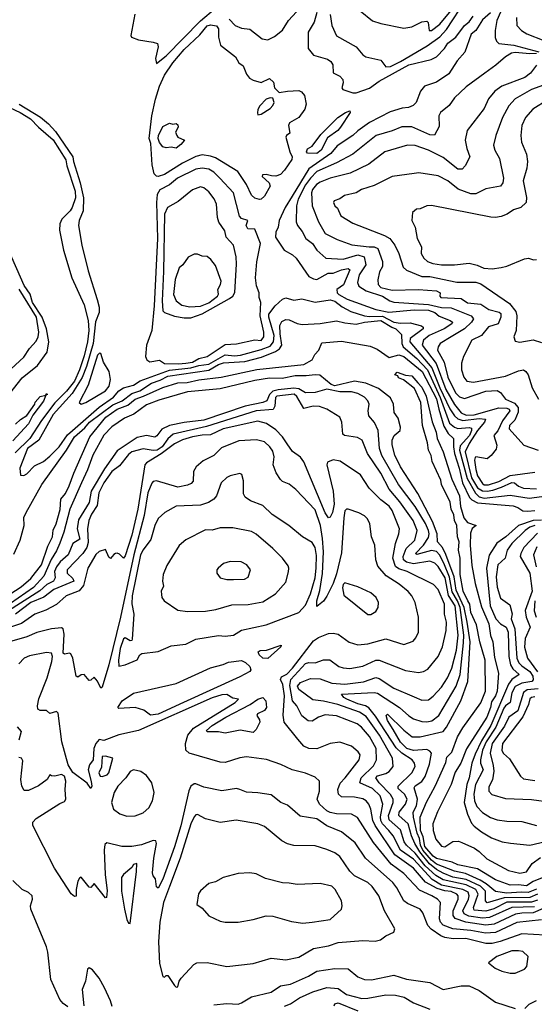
# Model space of a CAD drawing. Extents: x 1246169 to 1426871, y 660025 to 763458.
# Tile 141 of 256: x 1301221 to 1304362, y 714504 to 720511. Entities that reach past the tile are written whole.
import ezdxf

# ---------------------------------------------------------------- set-up
doc = ezdxf.new("R2010")
doc.units = 0

msp = doc.modelspace()

# ---------------------------------------------------------------- linework, layer by layer
at = {"layer": '0CON20XD'}
for points in [[(1303116.6, 720543.4), (1303125.4, 720475.4), (1303155, 720412.9), (1303274.6, 720344.6), (1303315, 720295.8), (1303333.8, 720285), (1303424.4, 720264.4), (1303455, 720222.5), (1303485, 720226.2), (1303545, 720256.3), (1303708.4, 720351.6), (1303785, 720405.3), (1303825, 720450.3), (1303945, 720635.7)], [(1301923.8, 720545), (1301900, 720415), (1301904, 720405), (1301945, 720388.2), (1302035, 720374.4), (1302061.2, 720365), (1302066.4, 720345), (1302050.5, 720275), (1302055, 720243.8), (1302115, 720290.8), (1302325, 720504), (1302415, 720580.6)], [(1302499.6, 720515), (1302535.3, 720475.3), (1302575, 720458.4), (1302625, 720452.1), (1302700, 720395), (1302735, 720387.9), (1302775, 720407.3), (1302825, 720447.6), (1302861.5, 720505), (1302910.9, 720559.1)], [(1304095, 720552.9), (1304045, 720509.2), (1304005.5, 720444.5), (1303976.7, 720423.3), (1303937.2, 720312.8), (1303890.2, 720259.8), (1303840.1, 720179.9), (1303765, 720129), (1303691.4, 720105), (1303666.9, 720075), (1303640.6, 720005), (1303622, 719988), (1303594.7, 719975.3), (1303555, 719970.4), (1303481.5, 719948.5), (1303355, 719882.7), (1303285, 719833.5), (1303255.1, 719804.9), (1303158.2, 719741.8), (1303120.8, 719695), (1302985, 719601.4), (1302883, 719435), (1302841.6, 719365), (1302804.7, 719285), (1302797.8, 719245), (1302784.4, 719215), (1302782, 719185), (1302835, 719105.6), (1302885, 719076.9), (1302908.1, 719055), (1302986, 718945), (1303015, 718929.1), (1303035, 718926), (1303104.3, 718965), (1303135, 718964.7), (1303184.4, 718985), (1303225, 718992.5), (1303236.2, 718985), (1303196.7, 718893.3), (1303156, 718865), (1303159.4, 718845), (1303169.5, 718835), (1303218.8, 718805), (1303395, 718741.8), (1303473, 718727), (1303628.8, 718741.2), (1303715, 718738.8), (1303754.1, 718725), (1303781.2, 718701.2), (1303848.9, 718675), (1303861.5, 718665), (1303859.2, 718655), (1303811.7, 718625), (1303719.2, 718585), (1303684.7, 718555), (1303677.2, 718525), (1303762.5, 718412.5), (1303821.4, 718255), (1303875, 718162.8), (1303915, 718111.4), (1303945, 718098.5), (1303995, 718099.3), (1304145, 718143.7), (1304195, 718140.5), (1304208.3, 718135), (1304212.4, 718125), (1304167.3, 718062.7), (1304138.5, 718001.5), (1304113.9, 717975), (1304133.3, 717915), (1304128.6, 717891.4), (1304098.6, 717851.4), (1304075, 717831.4), (1304005, 717843.3), (1304000.5, 717839.5), (1303995.8, 717824.2), (1304004.1, 717765.9), (1304015, 717728), (1304045, 717680.4), (1304055, 717674), (1304082.6, 717672.6), (1304145, 717692.7), (1304215, 717729.3), (1304365, 717750.2)], [(1303035.3, 720555), (1303017.1, 720495), (1302981.6, 720435), (1302980.9, 720335), (1303013.3, 720295), (1303099.6, 720269.6), (1303120, 720255), (1303131.9, 720235), (1303135, 720186.7), (1303175, 720167.1), (1303193.8, 720145), (1303195.4, 720125), (1303186, 720096), (1303193.3, 720085), (1303253.8, 720063.8), (1303275, 720063.8), (1303355, 720093.9), (1303414.9, 720135.1), (1303595, 720235.5), (1303731.5, 720268.5), (1303765, 720284.6), (1303813.3, 720335), (1303835, 720367.1), (1303883.2, 720405), (1303935, 720475.8), (1303965, 720496.9), (1303988.3, 720531.7)], [(1303299.4, 720565), (1303374.5, 720504.5), (1303425, 720487.3), (1303565, 720460), (1303615, 720466.6), (1303675, 720498.8), (1303705, 720502.5), (1303714.3, 720494.3), (1303720, 720445), (1303735, 720445.6), (1303785, 720483.7), (1303855, 720566.2)], [(1304155, 720556.3), (1304134, 720505), (1304123.3, 720445), (1304123, 720403), (1304130.8, 720380.8), (1304146, 720366), (1304236.4, 720356.4), (1304390, 720315)], [(1304252.9, 720525), (1304256.2, 720476.2), (1304283.1, 720445), (1304315.6, 720425), (1304523.1, 720343.1)], [(1302685, 719413.8), (1302655, 719422.7), (1302635, 719440.9), (1302604.8, 719505), (1302552.5, 719585), (1302415, 719667.4), (1302385, 719678), (1302335, 719685.4), (1302295, 719677.2), (1302215, 719635.5), (1302104.6, 719565.4), (1302065, 719554.8), (1302055, 719556.5), (1302041.4, 719571.4), (1302029.2, 719625), (1302020.7, 719755), (1302010.7, 719785), (1302027, 719925), (1302050.5, 720025), (1302074.6, 720105), (1302105, 720171.8), (1302155, 720248.6), (1302225, 720329.5), (1302320.7, 720419.3), (1302365, 720473.8), (1302385, 720478.9), (1302422.8, 720472.8), (1302434.6, 720455), (1302434.3, 720405), (1302447.3, 720355), (1302538, 720285), (1302558.3, 720248.3), (1302585, 720230), (1302605, 720178.8), (1302622.5, 720155), (1302645, 720141.8), (1302695, 720128.2), (1302745, 720151.5), (1302768.9, 720128.9), (1302775.8, 720095), (1302805, 720066.7), (1302855, 720075.8), (1302925, 720078), (1302940.3, 720070.3), (1302958.7, 720048.7), (1302969.5, 719995), (1302961.8, 719965), (1302925, 719913.6), (1302867.5, 719882.5), (1302861.8, 719865), (1302870.5, 719819.5), (1302850, 719805), (1302846, 719795), (1302869.6, 719705), (1302883.9, 719675), (1302881.5, 719658.5), (1302838, 719592), (1302813, 719567), (1302785, 719555.8), (1302758.5, 719558.5), (1302725, 719567.3), (1302703.3, 719565), (1302700, 719555), (1302744, 719515), (1302749.4, 719495), (1302715, 719434.3), (1302695, 719415.7), (1302685, 719413.8)], [(1304375.8, 720305), (1304335, 720302.1), (1304245, 720310.3), (1304223.3, 720306.7), (1304186.1, 720285), (1304127.6, 720232.4), (1304060.6, 720185), (1303945, 720101.4), (1303875, 720033.3), (1303842.3, 719987.7), (1303788.6, 719945), (1303779.5, 719925), (1303781.5, 719858.5), (1303753, 719807), (1303725, 719807.5), (1303615, 719857.5), (1303553.3, 719856.7), (1303495, 719832.1), (1303395.7, 719805), (1303255, 719690), (1303155, 719636.9), (1303035, 719584.1), (1302995.6, 719544.4), (1302966.1, 719503.9), (1302920.9, 719415), (1302910.8, 719375), (1302908.3, 719278.3), (1302915.5, 719255), (1302945, 719217.9), (1302966.3, 719176.3), (1303008.5, 719145), (1303035, 719104.5), (1303090, 719055), (1303195, 719050), (1303285, 719077), (1303323.1, 719065), (1303333.5, 719015), (1303292.8, 718955), (1303283.4, 718906.6), (1303291.4, 718885), (1303335, 718856.9), (1303435.5, 718825), (1303479.2, 718795), (1303505, 718786.5), (1303715, 718772.4), (1303795.1, 718754.9), (1303855, 718752.8), (1303975.6, 718705), (1303990.5, 718685), (1303978.7, 718665), (1303935, 718623.8), (1303854, 718576), (1303786.9, 718535), (1303774.2, 718515.8), (1303770, 718495), (1303812.3, 718422.3), (1303835, 718330.8), (1303880.9, 718235), (1303905, 718209), (1303935, 718199.3), (1304065, 718245.5), (1304135, 718248.5), (1304155, 718235.7), (1304186.5, 718196.5), (1304241.1, 718171.1), (1304262.6, 718145), (1304263.4, 718116.6), (1304242.4, 718067.6), (1304211.2, 718035), (1304209.3, 718015), (1304298.1, 717915), (1304385, 717885.5)], [(1304375, 720232.5), (1304338.9, 720185), (1304305, 720158.4), (1304163.7, 720106.3), (1304120.5, 720075), (1304082.8, 720027.2), (1304055, 719968.1), (1303951.8, 719835), (1303940.4, 719775), (1303949.2, 719725), (1303967.3, 719675), (1303940.8, 719619.2), (1303921.6, 719598.4), (1303895, 719599.4), (1303805, 719669.8), (1303715, 719714), (1303635, 719743.9), (1303587.5, 719745), (1303448.6, 719705), (1303351.3, 719628.7), (1303237.1, 719575), (1303115, 719544), (1303055, 719520.6), (1303032.7, 719505), (1303007.5, 719475), (1303001.5, 719455), (1303005.2, 719375), (1303045, 719278.6), (1303086.1, 719206.1), (1303158.9, 719168.9), (1303247.6, 719137.6), (1303354.5, 719125.5), (1303385, 719125.2), (1303407.1, 719115), (1303435.3, 719035), (1303435.3, 719005), (1303417.3, 718972.7), (1303406.3, 718923.7), (1303409.7, 718895), (1303425, 718876.9), (1303495, 718860.8), (1303655, 718864), (1303765, 718856), (1303786.9, 718845), (1303785.7, 718825), (1303791.2, 718815), (1303915, 718810), (1303955, 718783.6), (1304035, 718774.8), (1304085, 718743), (1304146.4, 718726.4), (1304157.8, 718717.8), (1304157.6, 718695), (1304140.8, 718655), (1304082.5, 718637.5), (1304039.6, 718585), (1303980.9, 718555), (1303929.4, 718455), (1303917.8, 718415), (1303916.7, 718375), (1303930.9, 718330.9), (1303950.8, 718305), (1303990.9, 718299.1), (1304185, 718335.9), (1304265, 718369.2), (1304295, 718374.7), (1304310.8, 718365), (1304324, 718345), (1304349.2, 718265), (1304386.8, 718195)], [(1304485, 720136), (1304345.2, 720084.8), (1304245, 720027.6), (1304206.6, 719985), (1304167.2, 719915), (1304126.4, 719805), (1304113.1, 719745), (1304120.6, 719715), (1304148.5, 719665), (1304173.1, 719545), (1304169.4, 719515), (1304155, 719495.7), (1304065, 719478.8), (1304005, 719449.2), (1303975, 719448), (1303896.3, 719476.3), (1303835, 719527.2), (1303775, 719558.5), (1303657.4, 719577.4), (1303628.5, 719571.5), (1303495, 719553.5), (1303385, 719500), (1303308, 719475), (1303274.6, 719455.4), (1303202.5, 719437.5), (1303175, 719417.1), (1303140, 719405), (1303136.7, 719395), (1303143.8, 719375), (1303160, 719360), (1303181.4, 719315), (1303255, 719269.5), (1303446.9, 719195), (1303480, 719175), (1303509.6, 719135), (1303535.2, 719085.2), (1303561.2, 719001.2), (1303581.7, 718981.7), (1303675, 718943.3), (1303725, 718943.4), (1303889.8, 718909.8), (1304005, 718910), (1304035, 718899.1), (1304209.5, 718779.5), (1304249.6, 718729.6), (1304255.9, 718705), (1304251.4, 718615), (1304236, 718575), (1304245, 718550), (1304272.5, 718542.5), (1304355, 718558), (1304405, 718540.8)], [(1300930.8, 720080.8), (1301223.9, 719945), (1301287.1, 719905), (1301335.2, 719855.2), (1301425, 719777.4), (1301502.9, 719655), (1301509, 719619), (1301560, 719465), (1301561, 719425), (1301540.2, 719365), (1301528.2, 719345), (1301477, 719293), (1301465.3, 719265), (1301463.1, 719226.9), (1301488.1, 719105), (1301539, 718935), (1301615, 718771.9), (1301638.5, 718675), (1301642, 718615), (1301634.8, 718544.8), (1301615, 718460.4), (1301584.9, 718375.1), (1301554.6, 718305), (1301506.1, 718245), (1301435.7, 718174.3), (1301352.9, 718065), (1301282.7, 717955), (1301192.1, 717867.9)], [(1302675, 719930), (1302695, 719933.8), (1302750.5, 719969.5), (1302765, 719986.7), (1302774, 720005), (1302765, 720031.2), (1302750, 720035), (1302725, 720025.5), (1302686.9, 719985), (1302675, 719963.8), (1302672.2, 719942.2), (1302675, 719930)], [(1304445, 720022.5), (1304352.2, 719965), (1304307.1, 719915), (1304286.1, 719865), (1304280, 719805), (1304283.9, 719763.9), (1304315, 719690), (1304321.2, 719645), (1304316.2, 719605), (1304293.1, 719526.9), (1304314.7, 719425.3), (1304311.9, 719395), (1304278.8, 719365), (1304235, 719350), (1304195.5, 719324.5), (1304158.9, 719311.1), (1304125, 719303.8), (1304096, 719306), (1303735, 719377.5), (1303705, 719374.4), (1303665.9, 719355.9), (1303642.5, 719355), (1303618.8, 719335), (1303613.3, 719285), (1303635.6, 719245), (1303647.5, 719175), (1303672.9, 719125), (1303671.8, 719085), (1303688.2, 719055), (1303710.6, 719035), (1303743.2, 719023.2), (1303795, 719015.8), (1303874.2, 719015.8), (1303965, 719025.9), (1304013.4, 719013.4), (1304053.3, 718995), (1304105, 718990.3), (1304160.5, 718999.5), (1304195, 719006.8), (1304302.7, 719052.7), (1304326.5, 719056.5), (1304356, 719046), (1304375, 719048.6)], [(1301216.4, 719996.4), (1301346.9, 719916.9), (1301396, 719876), (1301439.3, 719829.3), (1301544.4, 719675), (1301548.2, 719645), (1301590.5, 719515), (1301609.1, 719425), (1301608.3, 719345), (1301584.2, 719285), (1301579.3, 719255), (1301600.9, 719135), (1301638.6, 718978.6), (1301693.3, 718803.3), (1301705, 718756), (1301705.8, 718725), (1301683.4, 718666.6), (1301670.1, 718535), (1301629.4, 718395), (1301601.9, 718328.1), (1301540, 718230), (1301425, 718102.9), (1301337.6, 717945), (1301268.8, 717895), (1301221.2, 717775), (1301225, 717732.5), (1301245, 717730), (1301265, 717740), (1301311, 717789), (1301365, 717814.7), (1301405, 717848.8), (1301460.6, 717905), (1301512.8, 717977.2), (1301542.7, 718005), (1301705, 718147.3), (1301793, 718207), (1301825, 718247.3), (1301855.2, 718264.8), (1301915, 718281.5), (1301955, 718308.1), (1302135, 718372.8), (1302265, 718386.4), (1302315, 718402), (1302375, 718410.2), (1302475, 718466.2), (1302531, 718461), (1302568.1, 718465), (1302695, 718498.6), (1302750.4, 718519.6), (1302769.9, 718545), (1302773.3, 718585), (1302740.7, 718695), (1302740.5, 718715), (1302781, 718765), (1302823.9, 718805), (1302845, 718814.4), (1302895, 718800.4), (1302943, 718807), (1303025, 718786.9), (1303115, 718801.9), (1303145, 718792.7), (1303189.1, 718759.1), (1303241.1, 718731.1), (1303325.3, 718705), (1303355, 718699.6), (1303435, 718701.2), (1303505, 718664.7), (1303545, 718658.4), (1303605, 718661.2), (1303674, 718644), (1303683.9, 718635), (1303682.6, 718625), (1303604.8, 718565), (1303602.6, 718545), (1303737.2, 718387.2), (1303785, 718264.5), (1303846.4, 718136.4), (1303873.8, 718093.8), (1303895, 718075.4), (1303926.3, 718066.3), (1304025, 718078.6), (1304063.7, 718073.7), (1304057.7, 718055), (1304015, 718003.8), (1303964.9, 717925), (1303939.4, 717875), (1303979.1, 717715), (1304015, 717654.9), (1304045, 717635.6), (1304075, 717633.6), (1304108.6, 717641.4), (1304161.8, 717658.2), (1304225, 717688.1), (1304241.2, 717685), (1304264.7, 717664.7), (1304295, 717652.5), (1304375, 717649)], [(1303035, 719693.7), (1302977.2, 719697.2), (1302970.9, 719705), (1302976.8, 719723.2), (1303005, 719739.1), (1303059, 719811), (1303163.5, 719915), (1303210, 719945), (1303236.7, 719955), (1303238, 719945), (1303179.1, 719855), (1303162.3, 719835), (1303100.4, 719789.6), (1303061.4, 719715), (1303035, 719693.7)], [(1302175, 719728), (1302145, 719733.3), (1302115, 719728.8), (1302095, 719735.8), (1302075, 719760.6), (1302065.8, 719785), (1302067.1, 719805), (1302095, 719859.2), (1302135, 719880), (1302155, 719872.5), (1302175, 719877.5), (1302185, 719870), (1302187.5, 719855), (1302172.5, 719825), (1302178.8, 719805), (1302185, 719794), (1302227.5, 719775), (1302205, 719748.6), (1302175, 719728)], [(1302190.6, 718410.6), (1302235, 718414.7), (1302275, 718421.9), (1302315, 718444.1), (1302365, 718455.2), (1302475, 718528.4), (1302545, 718532.7), (1302655, 718556.9), (1302695, 718553.6), (1302710, 718575), (1302710, 718605), (1302688.7, 718705), (1302693.3, 718785), (1302682.2, 718815), (1302681.5, 718845), (1302666.2, 718886.2), (1302660.8, 718935), (1302667.3, 719032.7), (1302690, 719145), (1302655, 719233.3), (1302612.5, 719235), (1302602.9, 719255), (1302612.5, 719285), (1302575, 719298.4), (1302562.8, 719312.8), (1302526.5, 719455), (1302441.6, 719545), (1302405, 719581), (1302375, 719599.2), (1302335, 719605.6), (1302295, 719599.3), (1302183.3, 719545), (1302135, 719502.9), (1302076.6, 719473.4), (1302059.5, 719445), (1302055.6, 719395), (1302060.9, 719175), (1302040.9, 718765), (1302027.8, 718615), (1301993.7, 718525), (1301989, 718455), (1301997.1, 718435), (1302015, 718422.9), (1302075, 718432.7), (1302105, 718413.9), (1302190.6, 718410.6)], [(1302225, 718691.1), (1302265, 718692.9), (1302335, 718716.6), (1302500.7, 718809.3), (1302522, 718825), (1302533.5, 718846.5), (1302545, 719020), (1302542.4, 719065), (1302525.2, 719135.2), (1302480.5, 719185), (1302472, 719222), (1302435.5, 719275), (1302427.3, 719305), (1302421.1, 719385), (1302408.5, 719418.5), (1302375, 719461.4), (1302345, 719485.7), (1302325, 719491.4), (1302275, 719472.9), (1302187.7, 719402.3), (1302123.6, 719365), (1302103.8, 719325), (1302098.1, 718975), (1302089.7, 718795), (1302095.3, 718735.3), (1302105.3, 718725.3), (1302165, 718702.1), (1302225, 718691.1)], [(1301159.9, 718230.1), (1301235.5, 718325), (1301329.1, 718400.9), (1301388.2, 718481.8), (1301399.4, 718545), (1301383.6, 718625), (1301357.4, 718695), (1301299.1, 718785), (1301285.3, 718835.3), (1301248.9, 718888.9), (1301151, 719111)], [(1302258.7, 718758.7), (1302325, 718763.2), (1302375, 718783.4), (1302427.3, 718825), (1302433.8, 718836.2), (1302430.7, 718865), (1302447.1, 718895), (1302449.7, 718915), (1302415, 719012), (1302388.3, 719048.3), (1302365, 719065.8), (1302335, 719067.5), (1302305, 719080), (1302285, 719081.2), (1302248.3, 719061.7), (1302216.7, 719015), (1302195, 718996.7), (1302170.5, 718925), (1302160, 718835), (1302175.9, 718795), (1302210, 718770), (1302258.7, 718758.7)], [(1301168.8, 718381.2), (1301245, 718452.5), (1301281.2, 718505), (1301321, 718549), (1301334.2, 718575), (1301337.8, 718605), (1301322.5, 718695), (1301217.4, 718867.4)], [(1301185, 717249.4), (1301222.6, 717335), (1301247.3, 717425), (1301246.8, 717473.2), (1301259.4, 717505), (1301354.8, 717675), (1301506.2, 717883.8), (1301555.8, 717965), (1301618.9, 718021.1), (1301647.5, 718055), (1301789.1, 718160.9), (1301846.8, 718185), (1301905, 718230.2), (1301953, 718247), (1302025, 718293.3), (1302078.4, 718311.6), (1302125, 718336.6), (1302375, 718372.2), (1302435, 718407.5), (1302465, 718417.8), (1302595, 718424.9), (1302697.1, 718452.9), (1302783, 718487), (1302806.8, 718503.2), (1302820.9, 718525), (1302809.8, 718595), (1302809.4, 718645), (1302821.3, 718668.7), (1302845, 718682.1), (1302865, 718680.3), (1302915, 718657), (1302945, 718651), (1303055, 718658.1), (1303155, 718674.1), (1303205, 718661), (1303275, 718652.9), (1303326, 718665), (1303425, 718675.8), (1303492.2, 718635), (1303517.6, 718625), (1303550.8, 718590.8), (1303552.4, 718535), (1303561.5, 718515), (1303645, 718444.4), (1303710.1, 718375), (1303787.9, 718205), (1303845, 718048.6), (1303874.9, 718024.9), (1303895, 718017), (1303965, 718022.5), (1303977.9, 718017.9), (1303978.7, 718005), (1303966.2, 717975), (1303910, 717910), (1303905.4, 717885), (1303951.3, 717711.3), (1304002, 717622), (1304025, 717600.7), (1304055, 717591.5), (1304215, 717610.1), (1304331.4, 717591.4), (1304485, 717612.2)], [(1301160, 717005), (1301228.6, 717051.4), (1301288.1, 717101.9), (1301353.5, 717185), (1301392.1, 717297.9), (1301421.3, 717355), (1301425, 717395.6), (1301443.4, 717435), (1301467.3, 717522.7), (1301472.5, 717585), (1301500.3, 717619.7), (1301523.3, 717666.7), (1301551.2, 717745), (1301649.6, 717965), (1301747, 718085), (1301815, 718134.3), (1301880.8, 718159.2), (1301925, 718196.1), (1301976.7, 718213.3), (1302095, 718267.1), (1302185, 718295.4), (1302242.2, 718297.8), (1302315, 718313.7), (1302450.9, 718329.1), (1302667.2, 718377.2), (1302955, 718407), (1303005, 718436.5), (1303021.9, 718468.1), (1303045.9, 718495), (1303065, 718538.4), (1303185, 718550), (1303359.6, 718519.6), (1303401.7, 718501.7), (1303475, 718450), (1303535, 718466.9), (1303565, 718456.5), (1303676.6, 718365), (1303765, 718197), (1303778.9, 718135), (1303810.2, 718030.2), (1303836.8, 717986.8), (1303869.1, 717955), (1303867.8, 717905), (1303874.2, 717864.2), (1303903.3, 717775), (1303923.7, 717685), (1303966, 717596), (1303980.8, 717580.8), (1304015, 717562.4), (1304233.3, 717545), (1304261.4, 717535), (1304291.2, 717515), (1304323.2, 717513.2), (1304365, 717517.2)], [(1301595, 718166.2), (1301625, 718174.4), (1301745, 718247.3), (1301765.9, 718275), (1301775.1, 718315), (1301766.4, 718365), (1301732, 718422), (1301715, 718473.8), (1301706.8, 718476.8), (1301695, 718464), (1301637.9, 718282.1), (1301584, 718175), (1301595, 718166.2)], [(1304375, 715205.8), (1304325, 715185.3), (1304282, 715188), (1304195, 715181.5), (1304125, 715191.1), (1304068.7, 715238.7), (1304030.9, 715260.9), (1303941.1, 715301.1), (1303875, 715316.6), (1303765, 715358.1), (1303735, 715382.5), (1303680.8, 715445), (1303666.9, 715475), (1303661.1, 715515), (1303647.5, 715547.5), (1303623.9, 715646.1), (1303622.7, 715675), (1303642.1, 715715), (1303649.1, 715755), (1303627.5, 715825), (1303635, 715837), (1303675, 715862.9), (1303696.3, 715893.7), (1303721.8, 715968.2), (1303734, 716035), (1303725, 716047.9), (1303705, 716058.4), (1303625, 716053.1), (1303583.8, 716063.8), (1303545, 716102.6), (1303499.7, 716179.7), (1303464.8, 716235), (1303457.1, 716265), (1303465, 716274.5), (1303565, 716176.2), (1303616, 716136), (1303665, 716136.6), (1303805, 716168.6), (1303826.5, 716195), (1303912.4, 716355), (1303956.2, 716473.8), (1303970, 716715), (1303951.5, 716835), (1303932.8, 716925), (1303885, 717029.5), (1303871.9, 717111.9), (1303821.3, 717248.7), (1303801.7, 717291.7), (1303770.8, 717325), (1303769.9, 717375), (1303739.5, 717449.5), (1303650.9, 717620.9), (1303545, 717782.2), (1303510.6, 717855), (1303495, 717917.5), (1303494.7, 717945.3), (1303505.7, 717974.3), (1303543.8, 718005), (1303545.6, 718025), (1303530, 718080), (1303506.5, 718115), (1303502, 718165), (1303483.4, 718203.4), (1303411.5, 718261.5), (1303334.1, 718294.1), (1303265, 718304.5), (1303145, 718277.5), (1303122.2, 718285), (1303051.7, 718341.7), (1303025, 718345.1), (1302969, 718339), (1302901.5, 718338.5), (1302822.7, 718322.7), (1302745, 718324.5), (1302655, 718309), (1302445, 718259.2), (1302245, 718240), (1302070.2, 718189.8), (1301995, 718161.5), (1301918.2, 718105), (1301860.3, 718079.7), (1301782.4, 718027.6), (1301733.3, 717976.7), (1301666.5, 717853.5), (1301635.2, 717765), (1301597, 717685), (1301526.2, 717523.8), (1301490.6, 717385), (1301465, 717317.5), (1301445, 717270.8), (1301412.4, 717217.6), (1301368, 717115), (1301305, 717046.2), (1301165, 716949.2)], [(1304565, 715338.1), (1304355, 715252.9), (1304315, 715226.2), (1304265, 715232.6), (1304215, 715230), (1304125, 715262.6), (1304015, 715329.3), (1303895, 715354.6), (1303860, 715370), (1303765, 715392.3), (1303745, 715407.1), (1303692.9, 715467.1), (1303684.4, 715525), (1303666.5, 715565), (1303664.9, 715645), (1303703.3, 715736.7), (1303756.3, 715833.7), (1303820.9, 715979.1), (1303828.9, 716011.1), (1303858.1, 716041.9), (1303893.9, 716135), (1303925, 716190.5), (1304036.4, 716343.6), (1304064.7, 716415), (1304062.8, 716602.8), (1304029.6, 716715), (1304008.3, 716818.3), (1303974.6, 716895), (1303967.3, 716945), (1303956.1, 716966.1), (1303928.3, 717025), (1303909.8, 717125), (1303910, 717225), (1303899.8, 717275), (1303903.7, 717325), (1303892.7, 717355), (1303888.9, 717425), (1303873.9, 717455), (1303870.1, 717490.1), (1303855, 717524.4), (1303847.8, 717567.8), (1303795.4, 717675), (1303791.8, 717701.8), (1303737.7, 717815), (1303732.5, 717852.5), (1303715, 717884.2), (1303709.8, 717929.8), (1303678.8, 718035), (1303669.2, 718175), (1303631.4, 718261.4), (1303564, 718314), (1303533.3, 718325), (1303528.3, 718338.3), (1303510, 718345), (1303525, 718360), (1303575, 718342.5), (1303615, 718338), (1303650, 718295), (1303675, 718269.2), (1303702.5, 718215), (1303738.1, 718058.1), (1303762.5, 717995), (1303769.2, 717955), (1303805, 717874), (1303857.5, 717707.5), (1303905, 717605.7), (1303910.7, 717540.7), (1303931.1, 717471.1), (1303953.5, 717443.5), (1304006, 717425), (1303983.5, 717406.5), (1303972.2, 717377.8), (1303969.5, 717305), (1303980.2, 717180.2), (1304001.2, 717071.2), (1304038.8, 716928.8), (1304084.7, 716825), (1304094.1, 716754.1), (1304108.1, 716715), (1304119, 716619), (1304142.9, 716525), (1304134.4, 716414.4), (1304124.4, 716385), (1304100.5, 716349.5), (1304094.4, 716315), (1304071.9, 716255), (1303948.5, 716061.5), (1303912.6, 715975), (1303879, 715921), (1303855, 715844.7), (1303771.3, 715678.7), (1303743, 715605), (1303745.4, 715565), (1303761.6, 715511.6), (1303795, 715468.2), (1303816.1, 715463.9), (1303865, 715497.7), (1303898.8, 715498.8), (1303920.3, 715490.3), (1303995.9, 715455.9), (1304026.2, 715436.2), (1304071.5, 715391.5), (1304205, 715321.1), (1304274.3, 715304.3), (1304315, 715312.4), (1304348.2, 715361.8), (1304400.4, 715399.6)], [(1304381.8, 715175), (1304335, 715155.1), (1304177.5, 715152.5), (1304073.6, 715123.6), (1304064, 715135), (1304063.3, 715195), (1304033.8, 715225), (1303945, 715265.3), (1303865, 715279), (1303805, 715303), (1303765, 715325.8), (1303721.4, 715361.4), (1303663.7, 715433.7), (1303632.6, 715485), (1303612, 715532), (1303591, 715605), (1303535.5, 715655.5), (1303536.2, 715675), (1303575.6, 715725), (1303585.6, 715755), (1303569.3, 715785), (1303530.9, 715820.9), (1303530.8, 715835), (1303613.5, 715915), (1303634.1, 715955), (1303630, 715975), (1303615.4, 715995), (1303552.4, 716035), (1303519, 716069), (1303391.7, 716261.7), (1303351.9, 716311.9), (1303330.7, 716325), (1303285, 716336.2), (1303218.5, 716365), (1303199.3, 716375), (1303184, 716395), (1303383.7, 716406.3), (1303405, 716402.7), (1303538.2, 716315), (1303595, 716264.1), (1303625.2, 716245.2), (1303675, 716228.3), (1303705, 716226.3), (1303736.9, 716233.1), (1303778.3, 716265), (1303885.8, 716445), (1303909.6, 716515), (1303930.6, 716709.4), (1303930.9, 716755), (1303908.4, 716925), (1303893.2, 716965), (1303860.2, 717020.2), (1303845, 717110), (1303809.9, 717195), (1303783.1, 717245), (1303765.4, 717265.4), (1303735, 717272.5), (1303645, 717248.2), (1303637.5, 717255), (1303684.9, 717305.1), (1303715, 717351.2), (1303720.4, 717375), (1303715.9, 717395), (1303697.4, 717437.4), (1303635, 717541.1), (1303532.7, 717675), (1303431.5, 717851.5), (1303416.8, 717895), (1303409.4, 718005), (1303387, 718053), (1303351.8, 718095), (1303347.8, 718125), (1303353.8, 718165), (1303346.5, 718185), (1303325, 718207.3), (1303285, 718230.4), (1303245, 718240.9), (1303175, 718240.7), (1303095, 718257.3), (1303025, 718235.8), (1302965, 718234.8), (1302925, 718258.2), (1302895, 718261.9), (1302797.5, 718252.5), (1302765.9, 718244.1), (1302744.9, 718225), (1302729.4, 718185), (1302705.4, 718175), (1302597.2, 718152.8), (1302345, 718066.7), (1302225, 718053.1), (1302134.9, 718035.1), (1302087.5, 718012.5), (1302057.4, 717972.6), (1302045, 717964.8), (1301995, 717974.8), (1301938.6, 717961.4), (1301815, 717880), (1301738.5, 717771.5), (1301657.4, 717635), (1301643.7, 717565), (1301580.2, 717459.8), (1301571.2, 717405), (1301587.6, 717342.4), (1301544, 717315), (1301516.7, 717245), (1301467.7, 717202.3), (1301445, 717172.9), (1301433.1, 717145), (1301436.6, 717105), (1301427, 717085), (1301385.9, 717064.1), (1301343.4, 717026.6), (1301129.9, 716890.1)], [(1301195, 718042.5), (1301225, 718072), (1301263.6, 718096.4), (1301312.5, 718165), (1301315, 718177.5), (1301345, 718212.5), (1301380, 718220), (1301385, 718230), (1301390, 718225), (1301380, 718220), (1301365, 718183.3), (1301301.2, 718098.8), (1301275, 718044.3), (1301178.9, 717941.1)], [(1304380.4, 715139.6), (1304345, 715126.5), (1304195, 715125.9), (1304115, 715086.2), (1304065, 715071.4), (1303995, 715078.6), (1303989.7, 715095), (1304018.9, 715175), (1304005, 715204.2), (1303945, 715232.5), (1303805, 715262.2), (1303759.8, 715289.8), (1303695, 715348.6), (1303635, 715425.4), (1303580.7, 715475), (1303568.1, 715495), (1303545, 715567.4), (1303475, 715628.3), (1303471.4, 715655), (1303499.8, 715735), (1303499.8, 715755), (1303484, 715784), (1303414.5, 715855), (1303394.2, 715885), (1303405, 715898.3), (1303455, 715911.4), (1303476.7, 715923.3), (1303499.4, 715955), (1303496.7, 716005), (1303417.8, 716145), (1303335, 716260.5), (1303295.5, 716285.5), (1303163.5, 716333.5), (1303075, 716353.2), (1303010.4, 716360.4), (1302924.3, 716424.3), (1302916.6, 716445), (1302935, 716466.7), (1302995, 716491.6), (1303055, 716488.7), (1303125, 716463), (1303205, 716457.3), (1303319.4, 716470.6), (1303395, 716498), (1303415, 716491.7), (1303505, 716433.3), (1303628.7, 716378.7), (1303675, 716358.8), (1303715, 716360.8), (1303745, 716382.7), (1303795, 716437.7), (1303831.7, 716495), (1303857.7, 716555), (1303887, 716665), (1303897.1, 716755), (1303879.4, 716935), (1303838.4, 716998.4), (1303817.7, 717105), (1303775, 717175.8), (1303755, 717195.8), (1303725, 717207.8), (1303625, 717190.8), (1303581.5, 717201.5), (1303563.2, 717215), (1303561.8, 717235), (1303580.5, 717285), (1303632.7, 717335), (1303647.6, 717395), (1303621.5, 717455), (1303540.3, 717570.3), (1303476.9, 717646.9), (1303424.4, 717745), (1303343.6, 717865), (1303311.1, 717945), (1303282.8, 717962.8), (1303204.2, 717974.2), (1303192.7, 717982.7), (1303186.7, 718055), (1303174.3, 718085), (1303094.6, 718134.6), (1303051.5, 718151.5), (1303012.3, 718152.3), (1302955, 718138.7), (1302912.4, 718212.4), (1302896.1, 718226.1), (1302790.7, 718215), (1302781.8, 718205), (1302777.7, 718152.3), (1302767.2, 718132.8), (1302664.8, 718124.8), (1302361.4, 718028.6), (1302158, 717982), (1302125.6, 717954.4), (1302091, 717905), (1302060.4, 717885), (1302035, 717882.2), (1301975, 717892.7), (1301905, 717873.9), (1301885, 717857.5), (1301830.5, 717789.5), (1301782.3, 717755), (1301735, 717685.7), (1301704.1, 717625), (1301693.4, 717546.6), (1301659.2, 717495), (1301642.3, 717455), (1301635.5, 717404.5), (1301638, 717322), (1301630.2, 717289.8), (1301605.8, 717254.2), (1301509.5, 717155), (1301509.4, 717135), (1301545, 717100.8), (1301552.1, 717085), (1301429.7, 717035), (1301367.3, 716987.3), (1301288.9, 716955), (1301195.5, 716884.5)], [(1304362.2, 715097.8), (1304223.8, 715095), (1304087.5, 715032.5), (1304045, 715029.5), (1303961.9, 715041.9), (1303934.4, 715055), (1303925.2, 715075), (1303960.3, 715145), (1303964.3, 715165), (1303957.2, 715187.2), (1303925.2, 715205.2), (1303795, 715230.7), (1303738.2, 715265), (1303625, 715388.7), (1303544.9, 715444.9), (1303501.3, 715531.3), (1303474.7, 715564.7), (1303435.1, 715605.1), (1303424.2, 715625), (1303422.2, 715647.8), (1303437.3, 715725), (1303420.4, 715775), (1303375, 715821.2), (1303295.9, 715855.9), (1303305.2, 715885), (1303380.9, 715959.1), (1303399.5, 715995), (1303396.2, 716065), (1303355, 716138.1), (1303306.5, 716195), (1303280.4, 716215), (1303154.3, 716264.3), (1303085, 716269.1), (1303045, 716255.9), (1303005, 716230.4), (1302982.4, 716232.4), (1302942.8, 716262.8), (1302911.4, 716325), (1302884.9, 716354.9), (1302868.8, 716448.8), (1302875.8, 716485), (1302965, 716582.8), (1302985, 716589.8), (1303025, 716587.4), (1303074.6, 716604.6), (1303114.7, 716604.7), (1303169.2, 716565), (1303195, 716555.9), (1303235, 716552.5), (1303315, 716565.9), (1303395, 716602.7), (1303415, 716604), (1303575, 716540.4), (1303655, 716529.1), (1303685, 716534.4), (1303711.2, 716548.8), (1303775, 716625.7), (1303800.8, 716685), (1303824.7, 716785), (1303825.8, 716835), (1303814.6, 716885), (1303814.6, 716945), (1303774.8, 717034.8), (1303746.7, 717065), (1303585, 717143.3), (1303535, 717161), (1303515.1, 717175.1), (1303498, 717225), (1303514.3, 717315), (1303535.4, 717375), (1303538.2, 717405), (1303495, 717516.2), (1303475, 717543.9), (1303425, 717580.9), (1303353.3, 717653.3), (1303300, 717735), (1303177.4, 717817.4), (1303135, 717825.6), (1303098.6, 717811.4), (1303095.5, 717795), (1303133.2, 717635), (1303140.3, 717555), (1303130.6, 717505), (1303115, 717476.2), (1303105, 717470.8), (1303085, 717502.2), (1302955, 717814.1), (1302935, 717842.7), (1302885, 717876.7), (1302852.8, 717922.8), (1302825, 717966.7), (1302785, 718008.4), (1302727.9, 718047.9), (1302675, 718060.6), (1302463.1, 718015), (1302385, 717977.7), (1302335, 717976.4), (1302275, 717965.8), (1302215, 717947.5), (1302165, 717923), (1302085, 717861.5), (1301995, 717807.9), (1301984.7, 717795.3), (1301942.1, 717525), (1301904.3, 717365), (1301865, 717240), (1301855, 717226.2), (1301830.7, 717250.7), (1301815, 717256.7), (1301806.4, 717253.6), (1301795, 717248.8), (1301775, 717223.3), (1301765, 717232.5), (1301745, 717277.5), (1301705, 717266.7), (1301685, 717248.8), (1301637.1, 717165), (1301610.4, 717059.6), (1301584.1, 717025.9), (1301503.6, 716995), (1301445, 716943.9), (1301380.8, 716909.2), (1301312.9, 716885), (1301232, 716828), (1301127.1, 716792.9)], [(1304415, 715087.7), (1304355, 715061.2), (1304285, 715060.3), (1304247.3, 715052.7), (1304117.7, 714992.3), (1304065, 714986.2), (1303943.9, 715003.9), (1303878.2, 715028.2), (1303867.3, 715045), (1303865.8, 715075), (1303898, 715145), (1303897.7, 715165), (1303889.5, 715175), (1303855, 715191.2), (1303815, 715195.7), (1303769.4, 715209.4), (1303698.5, 715248.5), (1303625, 715334.1), (1303511, 715415), (1303389.5, 715595), (1303377.2, 715625), (1303364.8, 715695), (1303352.4, 715725), (1303335, 715744.6), (1303315, 715756.4), (1303265, 715767.5), (1303185, 715770), (1303166.5, 715785), (1303162.1, 715815), (1303176.1, 715853.9), (1303207.2, 715885), (1303293.3, 715995), (1303299.1, 716025), (1303286.9, 716045), (1303245, 716078.9), (1303175, 716102.7), (1303115, 716095.7), (1303035, 716062.3), (1302985, 716064.6), (1302955, 716079.5), (1302918.8, 716121.2), (1302834.4, 716224.4), (1302828.6, 716268.6), (1302837.7, 716385), (1302827.8, 716455), (1302812.6, 716485), (1302818.5, 716501.5), (1302851.4, 716518.6), (1302886, 716555), (1303015, 716721.6), (1303045, 716741.8), (1303105.5, 716765.5), (1303135, 716768.2), (1303165, 716761.8), (1303232.2, 716712.2), (1303285, 716697.5), (1303346.7, 716703.3), (1303455, 716733.1), (1303565, 716699.5), (1303621.4, 716718.6), (1303639.4, 716740.6), (1303655.5, 716775), (1303654.6, 716865), (1303634.6, 716955), (1303615.2, 716995.2), (1303592.4, 717022.4), (1303536.8, 717066.8), (1303457.6, 717117.6), (1303406.8, 717176.8), (1303393.9, 717215), (1303388.9, 717305), (1303367.1, 717355), (1303358.6, 717435), (1303342.9, 717465), (1303325, 717482.9), (1303291.7, 717501.7), (1303225, 717525.6), (1303215, 717524.3), (1303205, 717513.8), (1303198.6, 717471.4), (1303185, 717257.5), (1303155, 717130), (1303135, 717070.6), (1303095, 716994), (1303075, 716964), (1303035, 716930), (1303034.7, 716964.7), (1303052.2, 717027.8), (1303068.9, 717131.1), (1303074.1, 717264.1), (1303069.3, 717345), (1303056.2, 717425), (1303025, 717520.4), (1302906.9, 717645), (1302866.2, 717676.2), (1302825, 717693.2), (1302811.8, 717705), (1302785.8, 717745.8), (1302767.1, 717795), (1302774.6, 717844.6), (1302765, 717878), (1302747.5, 717905), (1302715, 717935.4), (1302667.1, 717947.1), (1302558.3, 717941.7), (1302451.7, 717898.3), (1302405, 717852.5), (1302340.4, 717819.6), (1302297.2, 717782.8), (1302281.2, 717755), (1302278.5, 717695), (1302267.9, 717682.1), (1302245, 717670), (1302185, 717658.8), (1302055, 717696.9), (1302036.1, 717693.9), (1302026.3, 717683.7), (1302002, 717625), (1301980.6, 717485), (1301917.3, 717245), (1301835.3, 716864.7), (1301765, 716575.6), (1301725, 716438.8), (1301715, 716432.5), (1301696.2, 716475), (1301675, 716498.8), (1301655, 716481.2), (1301645, 716480), (1301615, 716516.7), (1301595, 716513.8), (1301575, 716498.8), (1301565.8, 716505.8), (1301545.7, 716615), (1301532.5, 716642.5), (1301525, 716646), (1301495, 716639.2), (1301485.6, 716645.6), (1301492.2, 716762.2), (1301485.4, 716795), (1301475, 716800.9), (1301415, 716794.7), (1301325, 716772.4), (1301265, 716745.8), (1301115, 716702.7)], [(1301825, 716566), (1301865, 716574.5), (1301937.5, 716605), (1301953.3, 716635), (1301966.1, 716643.9), (1302065, 716655.5), (1302145, 716690), (1302235, 716700.6), (1302295, 716731.1), (1302435, 716754.5), (1302475, 716748.9), (1302525, 716755.5), (1302573.6, 716786.4), (1302725, 716818.2), (1302925.2, 716894.8), (1302965, 716938.8), (1302995, 717007.3), (1303023.2, 717105), (1303029.8, 717165), (1303031.9, 717241.9), (1303025, 717291.4), (1303005, 717320.6), (1302947.1, 717355), (1302862.5, 717425), (1302761.7, 717491.7), (1302705, 717546.9), (1302630, 717575), (1302597.4, 717597.4), (1302587.6, 717617.6), (1302587.6, 717697.6), (1302577.1, 717737.1), (1302565, 717741.2), (1302505, 717728.6), (1302485, 717717.5), (1302451.4, 717685), (1302422.5, 717605), (1302406, 717585), (1302374, 717565), (1302325, 717548.8), (1302175, 717541.9), (1302106.2, 717503.8), (1302065, 717467.1), (1302045.5, 717425), (1302021, 717339), (1301975, 717277.1), (1301959, 717245), (1301906.4, 716995), (1301905, 716947.5), (1301917.7, 716885), (1301907.9, 716732.1), (1301905, 716723.3), (1301895, 716721.2), (1301865, 716740.6), (1301855, 716734.4), (1301833, 716675), (1301823.3, 716603.3), (1301825, 716566)], [(1304405, 717457.9), (1304355, 717455.6), (1304265.9, 717424.1), (1304187.9, 717355), (1304132.8, 717317.2), (1304085.7, 717244.3), (1304071, 717165), (1304093.1, 716935), (1304126.2, 716855), (1304156, 716825), (1304190.6, 716805), (1304201.8, 716775), (1304207.1, 716625), (1304216.3, 716575), (1304231.1, 716551.1), (1304270, 716515), (1304225.5, 716484.5), (1304203.7, 716456.3), (1304097.2, 716205), (1304039, 716111), (1304000.2, 716029.8), (1303980.1, 715975), (1303964.9, 715885), (1303950.2, 715845), (1303933.9, 715735), (1303953.4, 715663.4), (1303978.5, 715608.5), (1303995, 715590.5), (1304039.2, 715555), (1304100.2, 715520.2), (1304165, 715494.2), (1304216.3, 715486.3), (1304335, 715474.8), (1304464.3, 715505.7)], [(1302245, 716900), (1302355, 716902.9), (1302418, 716912), (1302515, 716941.8), (1302615, 716943.6), (1302705, 716959.5), (1302782.4, 717007.6), (1302845, 717079.2), (1302861.4, 717141.4), (1302864.3, 717165), (1302858.9, 717178.9), (1302824.4, 717225), (1302765.2, 717285.2), (1302665, 717372.2), (1302635, 717388.5), (1302521.7, 717411.7), (1302445, 717410), (1302395, 717397.1), (1302355, 717398.8), (1302235, 717336.5), (1302195, 717301.9), (1302119.2, 717180.8), (1302097.3, 717125), (1302092, 717085), (1302098.9, 717055), (1302084.7, 717025.3), (1302086.2, 717003.8), (1302088.5, 716985), (1302101.9, 716965), (1302185, 716908.9), (1302245, 716900)], [(1304365, 717425.1), (1304335, 717414.9), (1304306.5, 717395), (1304224.8, 717315), (1304196.1, 717275), (1304184.6, 717225.4), (1304139.4, 717185), (1304128.3, 717111.7), (1304135, 717049.2), (1304155, 716982.5), (1304211.7, 716941.7), (1304225.8, 716885.8), (1304220.7, 716855), (1304244, 716795), (1304254.7, 716615), (1304267, 716587), (1304285, 716569.7), (1304335, 716533.2), (1304352.3, 716505), (1304355.8, 716484.2), (1304346.5, 716473.5), (1304286.1, 716463.9), (1304245, 716443), (1304225.4, 716405), (1304214.6, 716345.4), (1304185, 716324.8), (1304175, 716310), (1304127.7, 716195), (1304067.7, 716105), (1304046.1, 716055), (1304033.7, 715995), (1304033.8, 715975), (1304049.3, 715935), (1304001.9, 715845), (1303992, 715785), (1303996.5, 715745), (1304011.4, 715711.4), (1304045, 715673.8), (1304095, 715643.9), (1304135, 715630), (1304195, 715620.4), (1304285, 715619.2), (1304375, 715594.6)], [(1304382.1, 717377.9), (1304298.3, 717291.7), (1304278.6, 717255), (1304275.7, 717235), (1304333.7, 717133.7), (1304349.3, 717025), (1304306.9, 716906.9), (1304311.5, 716865), (1304337.3, 716805), (1304306, 716735), (1304302.8, 716682.8), (1304320.8, 716615), (1304382, 716532)], [(1304377.7, 717295), (1304357.2, 717245), (1304373.5, 717173.5)], [(1302525, 717094.5), (1302592.4, 717097.6), (1302615, 717110), (1302628.6, 717155), (1302607.5, 717185), (1302573.2, 717203.2), (1302505, 717204.3), (1302465, 717192.5), (1302431.2, 717165), (1302424, 717155), (1302423.8, 717135), (1302445, 717106), (1302485.6, 717095.6), (1302525, 717094.5)], [(1303365, 716881.2), (1303395, 716901.2), (1303409.2, 716925), (1303411.4, 716955), (1303397.1, 716985), (1303365, 717014.2), (1303285, 717050.8), (1303205, 717075.8), (1303195, 717065.8), (1303190.8, 717045), (1303199.2, 716999.2), (1303345, 716881.2), (1303365, 716881.2)], [(1304365.1, 716965), (1304360.3, 716905), (1304373.8, 716865)], [(1304405, 715019), (1304255, 715002.4), (1304125, 714941), (1304063.2, 714936.8), (1303975, 714954), (1303865, 714964.8), (1303805.7, 714985.7), (1303789, 715005), (1303782.4, 715025), (1303788.9, 715125), (1303771.5, 715145), (1303736.4, 715165), (1303660.7, 715200.7), (1303565, 715300.8), (1303488.6, 715358.6), (1303380.3, 715490.3), (1303283.4, 715643.4), (1303245, 715664), (1303155, 715666), (1303115, 715674.5), (1303094.9, 715684.9), (1303050.9, 715725), (1303036, 715755), (1303051.2, 715805), (1303050, 715865), (1303025, 715890.5), (1302965, 715914.6), (1302884, 715934), (1302815, 715966.7), (1302728, 715998), (1302605, 716014.5), (1302565, 716008.2), (1302475, 715979.6), (1302445, 715981.2), (1302255, 716036.2), (1302234.7, 716055), (1302232.1, 716095), (1302246.6, 716145), (1302282.3, 716187.7), (1302536.9, 716345), (1302556.7, 716365), (1302522, 716372), (1302485, 716393.3), (1302455, 716391.9), (1302395, 716374.2), (1301945, 716175.2), (1301825, 716148.5), (1301735, 716113.1), (1301705, 716120), (1301685.8, 716095), (1301673.1, 716065), (1301670, 715995), (1301646.1, 715965), (1301639.2, 715935), (1301657.8, 715862.2), (1301660.8, 715835), (1301655, 715821.2), (1301632.7, 715852.7), (1301545, 715918), (1301516.5, 715965), (1301477.8, 716105), (1301455, 716280), (1301445, 716289.2), (1301405, 716278), (1301385, 716295.7), (1301345, 716297.1), (1301331.4, 716305), (1301328.8, 716325), (1301336.7, 716366.7), (1301389.2, 716495), (1301416, 716595), (1301420, 716625), (1301415, 716646.4), (1301385, 716651.1), (1301279.6, 716630.4), (1301247.8, 716615), (1301215, 716580)], [(1302735, 716613.1), (1302705, 716615.2), (1302682.5, 716635), (1302676.9, 716655), (1302687.5, 716662.5), (1302726.2, 716665), (1302817.5, 716695), (1302815.6, 716685), (1302735, 716613.1)], [(1302018.7, 716268.7), (1301978.6, 716298.6), (1301925, 716314.2), (1301825, 716308), (1301820, 716315), (1301846.2, 716355), (1301915, 716401.1), (1302175, 716460), (1302385, 716557.1), (1302463.4, 716576.6), (1302495, 716591.1), (1302575, 716600.5), (1302599.9, 716589.9), (1302626.4, 716565), (1302632.2, 716545), (1302625, 716534.9), (1302565, 716501.5), (1302221, 716345), (1302065, 716274.9), (1302018.7, 716268.7)], [(1304385, 716428.9), (1304317.8, 716422.2), (1304295, 716406.6), (1304261.6, 716295), (1304207.1, 716255), (1304179.9, 716200.1), (1304104.9, 716095), (1304092.3, 716035), (1304111.5, 715961.5), (1304114.1, 715925.9), (1304105.8, 715874.2), (1304085, 715830), (1304084.6, 715805), (1304103.2, 715783.2), (1304185, 715758.7), (1304345, 715753.2), (1304465, 715737.7)], [(1302475, 716158.8), (1302435, 716166.6), (1302365.8, 716165.8), (1302360, 716175), (1302395.9, 716205), (1302478.7, 716255), (1302627, 716333), (1302675, 716366.4), (1302705, 716375.5), (1302722.7, 716355), (1302728, 716315), (1302715, 716296.8), (1302672.5, 716275), (1302669.1, 716265), (1302685, 716240), (1302685.8, 716225), (1302665, 716181.1), (1302645, 716162.7), (1302566.2, 716176.2), (1302475, 716158.8)], [(1304365, 716380.3), (1304345, 716375.9), (1304335, 716366.7), (1304326.9, 716333.1), (1304291.9, 716258.1), (1304168.7, 716095), (1304163.1, 716053.1), (1304173.3, 716033.3), (1304210.8, 716000.8), (1304278.1, 715895), (1304295, 715879.5), (1304365, 715869.4)], [(1301205, 716197.5), (1301228.7, 716168.7), (1301216.2, 716116.2)], [(1302563.9, 715813.9), (1302545, 715819.4), (1302455, 715806.2), (1302345, 715827.9), (1302295, 715849.1), (1302285, 715849.5), (1302265, 715834.4), (1302253, 715807), (1302205, 715592.2), (1302165, 715463.5), (1302095, 715267.1), (1302065, 715212), (1302055, 715220), (1302049.3, 715269.3), (1302035, 715287.5), (1302031.4, 715305), (1302039.8, 715395), (1302056.5, 715485), (1302051.8, 715501.8), (1302035, 715502.4), (1301965, 715477), (1301905, 715465.6), (1301845, 715467.2), (1301751.7, 715488.3), (1301740.4, 715479.6), (1301736, 715445), (1301742.5, 715295), (1301753.6, 715196.4), (1301750, 715155), (1301745, 715152.5), (1301675, 715240), (1301655, 715216.7), (1301645, 715218.8), (1301595, 715280), (1301585, 715273.3), (1301575.8, 715254.2), (1301565.6, 715205), (1301565, 715163.8), (1301555, 715160.6), (1301535, 715178.5), (1301432.5, 715335), (1301300, 715595), (1301300.5, 715615), (1301321.9, 715638.1), (1301465, 715729.1), (1301495, 715741.1), (1301502.8, 715755), (1301498, 715815), (1301502, 715865), (1301494.7, 715894.7), (1301475, 715906.5), (1301435.3, 715895.3), (1301415, 715897.5), (1301405, 715903.3), (1301388.2, 715875), (1301335, 715837.6), (1301275, 715807.4), (1301247.2, 715807.2), (1301234.6, 715834.6), (1301228, 715875), (1301239.4, 715989.4), (1301231.2, 716005), (1301215, 716008.5)], [(1301725, 715893.8), (1301755, 715904.7), (1301764.5, 715915), (1301790, 716005), (1301745, 716017.5), (1301723.3, 716015), (1301719.5, 715950.5), (1301704.4, 715915), (1301711.5, 715895), (1301725, 715893.8)], [(1301875, 715651.1), (1301925, 715653.4), (1301975, 715672.9), (1302008.2, 715701.8), (1302031.7, 715745), (1302041, 715795), (1302027.4, 715855), (1301995, 715900.6), (1301960.6, 715925), (1301915.5, 715934.5), (1301894, 715925), (1301868, 715885), (1301819.2, 715835), (1301797.5, 715795), (1301780, 715735), (1301794.1, 715695), (1301830.9, 715665), (1301875, 715651.1)], [(1304427.5, 714925), (1304285, 714934.6), (1304153.3, 714886.7), (1304105, 714875.5), (1304065, 714875.5), (1303944.6, 714905.4), (1303867.1, 714902.9), (1303815, 714911.2), (1303790.8, 714920.8), (1303731.4, 714961.4), (1303712.3, 714985), (1303681.2, 715061.2), (1303665.5, 715085), (1303588, 715118), (1303566.2, 715135), (1303522.9, 715215), (1303497.6, 715247.6), (1303331.2, 715395), (1303268, 715488), (1303185, 715556.1), (1303095, 715592.6), (1303034.4, 715635), (1302932.3, 715652.3), (1302855, 715718.1), (1302815, 715734.5), (1302755, 715780.9), (1302675, 715794.6), (1302605, 715797.3), (1302563.9, 715813.9)], [(1302175, 714607.5), (1302185, 714611.2), (1302194.5, 714645.5), (1302207, 714663), (1302283.4, 714746.6), (1302302.7, 714757.3), (1302365, 714758.5), (1302485, 714734.4), (1302645, 714751.9), (1302755, 714784.5), (1302845, 714774.6), (1302925, 714792.2), (1303015, 714844), (1303105, 714860.7), (1303165, 714881.8), (1303315, 714892.1), (1303390.3, 714889.7), (1303422.7, 714897.3), (1303455, 714921.2), (1303505, 714944), (1303510.8, 714965), (1303447.7, 715075), (1303413.8, 715165), (1303373, 715223), (1303345, 715246.1), (1303265, 715288.2), (1303236.8, 715316.8), (1303175.7, 715405.7), (1303145, 715426.9), (1303095, 715449.1), (1303025, 715470), (1302895, 715473.3), (1302855, 715481.8), (1302820.9, 715500.9), (1302715, 715587.8), (1302675, 715605.6), (1302542.4, 715627.6), (1302445, 715613.8), (1302355.4, 715635.4), (1302305, 715661.9), (1302295, 715659.4), (1302285, 715646.9), (1302265, 715604.6), (1302199.3, 715395), (1302135, 715222.4), (1302099.1, 715125), (1302076, 715005), (1302067.8, 714885), (1302073.4, 714753.4), (1302095, 714672.5), (1302105, 714669.2), (1302115, 714678.6), (1302125, 714678.9), (1302165, 714618.1), (1302175, 714607.5)], [(1301895, 714996.7), (1301934.2, 715314.2), (1301935, 715362.5), (1301915, 715356.7), (1301905, 715337.5), (1301853.6, 715296.4), (1301842.7, 715277.3), (1301842.4, 715195), (1301860.2, 715085), (1301875, 715022), (1301885, 714998.8), (1301895, 714996.7)], [(1302948.3, 714998.3), (1303005, 715004.5), (1303115, 715020.6), (1303184, 715085), (1303189.2, 715105), (1303184.4, 715134.4), (1303145.6, 715205), (1303126, 715225), (1303055, 715240.8), (1302915, 715234.2), (1302865, 715243.8), (1302825, 715244), (1302721.7, 715271.7), (1302665, 715300), (1302625, 715306), (1302555, 715302), (1302463, 715277), (1302415, 715251.2), (1302375, 715240), (1302325, 715196.7), (1302312.3, 715177.7), (1302301.7, 715111.7), (1302335, 715090), (1302375, 715043.8), (1302445, 715010), (1302475, 715004), (1302555, 715005.6), (1302645, 715020.8), (1302726.1, 715043.9), (1302765, 715040.8), (1302879.5, 715009.5), (1302948.3, 714998.3)], [(1301515, 714488.8), (1301485, 714508), (1301465, 714533.8), (1301411.5, 714655), (1301392.2, 714822.2), (1301383.8, 714855), (1301288.1, 715085), (1301285.6, 715105), (1301298.4, 715145), (1301296, 715166), (1301275, 715185.4), (1301235.8, 715205), (1301178.4, 715258.4)], [(1304215, 714693.1), (1304245, 714694.3), (1304302.1, 714717.9), (1304317.1, 714735), (1304324.2, 714795), (1304291.2, 714825), (1304265, 714830.8), (1304225, 714829.1), (1304132.5, 714795), (1304083, 714757), (1304122.5, 714725), (1304163.3, 714705), (1304215, 714693.1)], [(1301785, 714490), (1301774.5, 714525), (1301738.9, 714605), (1301705, 714663.8), (1301665, 714714.4), (1301645, 714726), (1301635, 714717.5), (1301622.5, 714645), (1301601.2, 714595), (1301611.2, 714495)], [(1302405, 714500.8), (1302485, 714509.4), (1302555, 714505.6), (1302575, 714511.9), (1302635, 714549.1), (1302755, 714577.9), (1302813.5, 714616.5), (1302874.2, 714625.8), (1302984.3, 714675), (1303035, 714705.4), (1303145, 714721.2), (1303225, 714719.4), (1303285, 714670.6), (1303325, 714654.5), (1303367.4, 714652.6), (1303505, 714681.6), (1303582.6, 714657.4), (1303725, 714637.7), (1303805, 714594.6), (1303915, 714617.2), (1303965, 714616), (1304025, 714588.9), (1304125, 714517.5), (1304245, 714478.8)], [(1302837.5, 714492.5), (1302873, 714507), (1302927.7, 714542.3), (1303010.4, 714579.6), (1303095, 714605.6), (1303165, 714601.1), (1303214.6, 714564.6), (1303309.9, 714540.1), (1303345, 714540.7), (1303455, 714560.6), (1303515, 714560.2), (1303567.4, 714547.4), (1303625, 714512.9), (1303725, 714473.4)], [(1303140.6, 714495), (1303144.2, 714505.8), (1303165, 714512.1), (1303285, 714463.5)], [(1304305, 714478.8), (1304331.4, 714505), (1304375, 714526.1)]]:
    msp.add_lwpolyline(points, dxfattribs=at)

doc.saveas('drawing.dxf')
